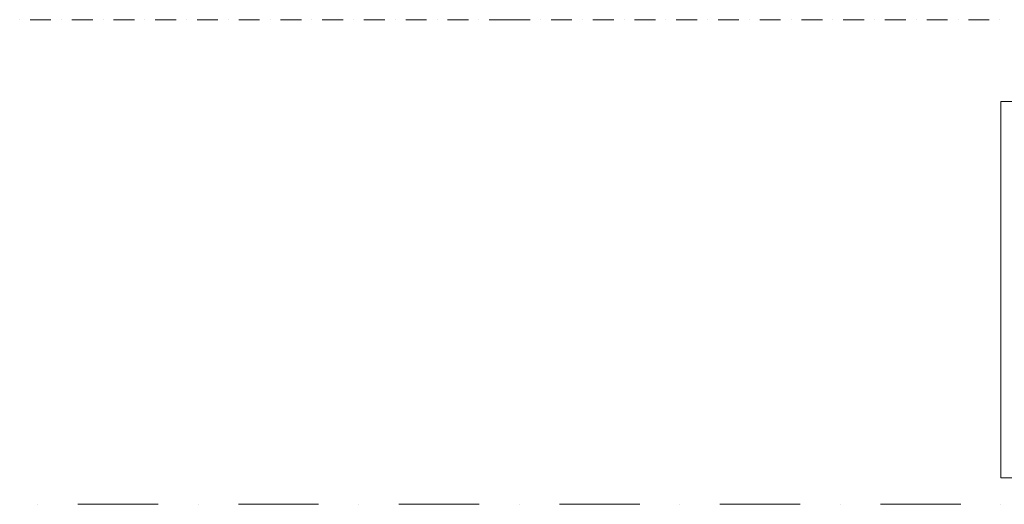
# Model space of a CAD drawing. Header units: metres. Extents: x -2 to 117, y -1 to 84.
# Tile 74 of 186: x 24.41 to 27.48, y 39.64 to 41.14. Entities that reach past the tile are written whole.
import ezdxf

# ---------------------------------------------------------------- set-up
doc = ezdxf.new("R2010")
doc.units = ezdxf.units.M
for name, color, linetype in [('KFP_Achsenraster', 7, 'Continuous'), ('KFP_Schnittlinien.Marker', 7, 'Continuous'), ('KFP_Wand Aussen', 7, 'Continuous'), ('Neubau_KFP_Bemaßung 1_50', 7, 'Continuous')]:
    doc.layers.add(name, color=color, linetype=linetype)

# ---------------------------------------------------------------- blocks, each defined once
blk = doc.blocks.new('ITB_1002-ID-43-8-11635-220')
at = {"layer": 'KFP_Achsenraster', "color": 251, "lineweight": 5, "true_color": 0x5a5d5a}
for p, q in [((-40.7539, -19.85), (-40.7539, -19.85)), ((-40.6564, -19.85), (-40.7214, -19.85)), ((-40.6239, -19.85), (-40.6239, -19.85)), ((-40.5264, -19.85), (-40.5914, -19.85)), ((-40.4939, -19.85), (-40.4939, -19.85)), ((-40.3964, -19.85), (-40.4614, -19.85)), ((-40.3639, -19.85), (-40.3639, -19.85)), ((-40.2664, -19.85), (-40.3314, -19.85)), ((-40.2339, -19.85), (-40.2339, -19.85)), ((-40.1364, -19.85), (-40.2014, -19.85)), ((-40.1039, -19.85), (-40.1039, -19.85)), ((-40.0064, -19.85), (-40.0714, -19.85)), ((-39.9739, -19.85), (-39.9739, -19.85)), ((-39.8764, -19.85), (-39.9414, -19.85)), ((-39.8439, -19.85), (-39.8439, -19.85)), ((-39.7464, -19.85), (-39.8114, -19.85)), ((-39.7139, -19.85), (-39.7139, -19.85)), ((-39.6164, -19.85), (-39.6814, -19.85)), ((-39.5839, -19.85), (-39.5839, -19.85)), ((-39.4864, -19.85), (-39.5514, -19.85)), ((-39.4539, -19.85), (-39.4539, -19.85)), ((-39.3564, -19.85), (-39.4214, -19.85)), ((-39.3239, -19.85), (-39.3239, -19.85)), ((-39.2339, -19.85), (-39.2914, -19.85)), ((-39.1636, -19.85), (-39.2339, -19.85)), ((-39.2339, -19.85), (-39.2339, -19.85)), ((-39.2339, -19.85), (-39.2339, -19.85)), ((-39.1311, -19.85), (-39.1311, -19.85)), ((-39.0336, -19.85), (-39.0986, -19.85)), ((-39.0011, -19.85), (-39.0011, -19.85)), ((-38.9036, -19.85), (-38.9686, -19.85)), ((-38.8711, -19.85), (-38.8711, -19.85)), ((-38.7736, -19.85), (-38.8386, -19.85)), ((-38.7411, -19.85), (-38.7411, -19.85)), ((-38.6436, -19.85), (-38.7086, -19.85)), ((-38.6111, -19.85), (-38.6111, -19.85)), ((-38.5136, -19.85), (-38.5786, -19.85)), ((-38.4811, -19.85), (-38.4811, -19.85)), ((-38.3836, -19.85), (-38.4486, -19.85)), ((-38.3511, -19.85), (-38.3511, -19.85)), ((-38.2536, -19.85), (-38.3186, -19.85)), ((-38.2211, -19.85), (-38.2211, -19.85)), ((-38.1236, -19.85), (-38.1886, -19.85)), ((-38.0911, -19.85), (-38.0911, -19.85)), ((-37.9936, -19.85), (-38.0586, -19.85)), ((-37.9611, -19.85), (-37.9611, -19.85)), ((-37.8636, -19.85), (-37.9286, -19.85)), ((-37.8311, -19.85), (-37.8311, -19.85)), ((-37.7336, -19.85), (-37.7986, -19.85)), ((-37.7011, -19.85), (-37.7011, -19.85))]:
    blk.add_line(p, q, dxfattribs=at)
at = {"layer": 'KFP_Schnittlinien.Marker', "color": 251, "lineweight": 5, "true_color": 0x5a5d5a}
for p, q in [((-40.6977, -21.358), (-40.6977, -21.358)), ((-40.3227, -21.358), (-40.5727, -21.358)), ((-40.1977, -21.358), (-40.1977, -21.358)), ((-39.8227, -21.358), (-40.0727, -21.358)), ((-39.6977, -21.358), (-39.6977, -21.358)), ((-39.3227, -21.358), (-39.5727, -21.358)), ((-39.1977, -21.358), (-39.1977, -21.358)), ((-38.8227, -21.358), (-39.0727, -21.358)), ((-38.6977, -21.358), (-38.6977, -21.358)), ((-38.3227, -21.358), (-38.5727, -21.358)), ((-38.1977, -21.358), (-38.1977, -21.358)), ((-37.8227, -21.358), (-38.0727, -21.358)), ((-37.6977, -21.358), (-37.6977, -21.358))]:
    blk.add_line(p, q, dxfattribs=at)
at = {"layer": 'Neubau_KFP_Bemaßung 1_50', "color": 251, "lineweight": 5, "true_color": 0x5a5d5a}
blk.add_lwpolyline([(-37.6982, -20.1042), (-35.8338, -20.1042), (-35.8338, -21.2751), (-37.6982, -21.2751), (-37.6982, -20.1042)], dxfattribs=at)

msp = doc.modelspace()

# ---------------------------------------------------------------- block references
at = {"layer": 'KFP_Wand Aussen', "color": 251, "lineweight": 5, "true_color": 0x5a5d5a}
msp.add_blockref('ITB_1002-ID-43-8-11635-220', (65.1621, 60.9933), dxfattribs=at)

doc.saveas('drawing.dxf')
